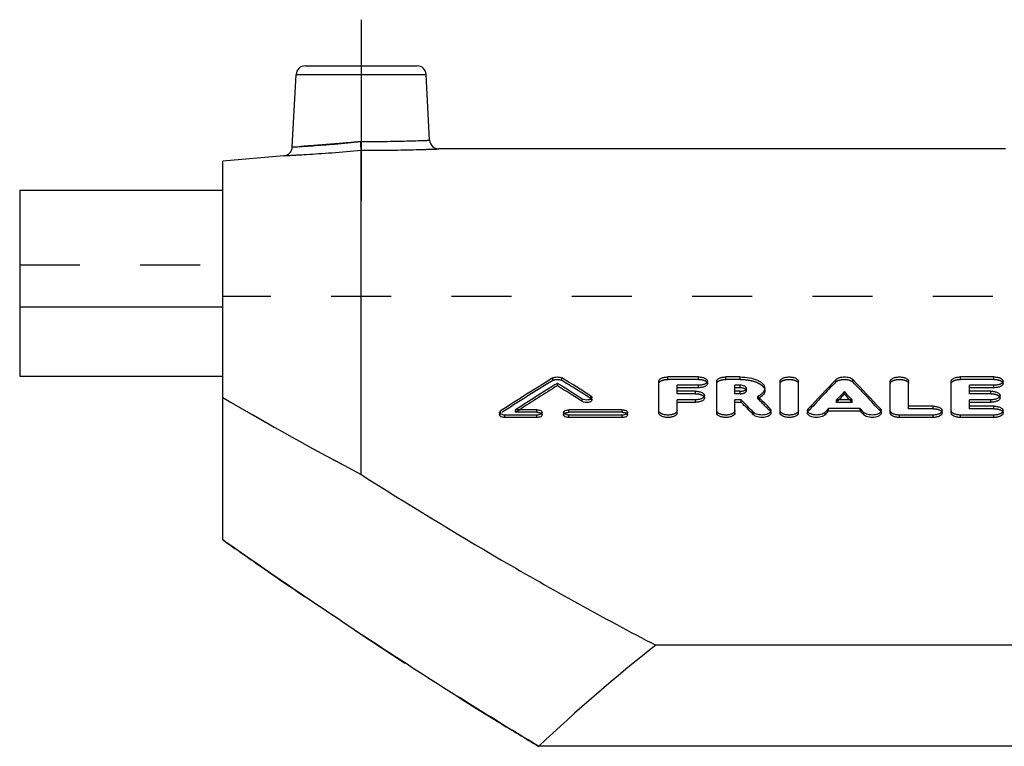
# Model space of a CAD drawing. Header units: millimetres. Extents: x 0 to 1000, y 0 to 1000.
# Tile 2 of 3: x 350 to 456, y 499 to 578. Entities that reach past the tile are written whole.
import ezdxf

# ---------------------------------------------------------------- set-up
doc = ezdxf.new("R2010")
doc.units = ezdxf.units.MM
doc.header["$LTSCALE"] = 65.185185
doc.linetypes.add('CENTER', pattern=[0.6, 0.375, -0.075, 0.075, -0.075])
doc.linetypes.add('HIDDEN', pattern=[0.2, 0.1, -0.1])
for name, color, linetype in [('FASEN', 7, 'CONTINUOUS'), ('KOERPER', 7, 'CONTINUOUS'), ('KONST.EL_MIT_GEO', 7, 'CONTINUOUS')]:
    doc.layers.add(name, color=color, linetype=linetype)

msp = doc.modelspace()

# ---------------------------------------------------------------- linework, layer by layer
at = {"layer": 'FASEN', "color": 7, "linetype": 'Continuous'}
msp.add_line((378.13, 562.77), (371.5, 562.19), dxfattribs=at)
at = {"layer": 'KOERPER', "color": 2, "linetype": 'CENTER'}
msp.add_line((386.5, 577.5), (386.5, 557.89), dxfattribs=at)
at = {"layer": 'KOERPER', "color": 7, "linetype": 'Continuous'}
for p, q in [((456.32, 563.5), (394.92, 563.5)), ((349.5, 546.36), (349.5, 538.87)), ((371.5, 546.36), (349.5, 546.36)), ((349.5, 538.87), (371.5, 538.87))]:
    msp.add_line(p, q, dxfattribs=at)
at = {"layer": 'KOERPER', "color": 8, "linetype": 'HIDDEN'}
msp.add_line((650.5, 547.5), (371.5, 547.5), dxfattribs=at)
at = {"layer": 'KONST.EL_MIT_GEO', "color": 7, "linetype": 'Continuous'}
for p, q in [((380.45, 572.5), (392.55, 572.5)), ((379.04, 563.71), (379.45, 571.55)), ((379.45, 571.55), (393.55, 571.55)), ((393.92, 564.45), (393.55, 571.55)), ((386.5, 528.22), (386.5, 563.35)), ((371.5, 521.15), (371.5, 562.19)), ((349.5, 559.03), (349.5, 546.36)), ((349.5, 559.03), (371.5, 559.03)), ((423.04, 538.8), (419.74, 538.8)), ((427.55, 538.8), (426.01, 538.8)), ((455.06, 538.8), (451.43, 538.8)), ((407.76, 537.84), (407.76, 538.1)), ((418.75, 534.89), (418.75, 538.35)), ((420.73, 537.25), (420.73, 537.9)), ((423.04, 537.9), (420.73, 537.9)), ((423.04, 537.63), (423.04, 537.9)), ((424.03, 538.08), (424.03, 538.35)), ((425.02, 534.89), (425.02, 538.35)), ((427, 537.25), (427, 537.9)), ((427.55, 537.9), (427, 537.9)), ((427.55, 537.63), (427.55, 537.9)), ((431.89, 534.89), (431.89, 538.35)), ((433.87, 534.89), (433.87, 538.35)), ((443.83, 534.89), (443.83, 538.35)), ((445.82, 535.63), (445.82, 538.35)), ((450.44, 534.89), (450.44, 538.35)), ((452.42, 537.25), (452.42, 537.9)), ((455.06, 537.9), (452.42, 537.9)), ((455.06, 537.63), (455.06, 537.9)), ((456.05, 538.08), (456.05, 538.35)), ((423.04, 537.63), (420.73, 537.63)), ((422.71, 537.25), (420.73, 537.25)), ((423.7, 536.52), (423.7, 536.79)), ((427.55, 537.63), (427, 537.63)), ((427.55, 537.25), (427, 537.25)), ((429.61, 536.57), (429.48, 536.71)), ((430.23, 537.31), (430.23, 537.57)), ((438.85, 536.95), (438.85, 537.22)), ((455.06, 537.63), (452.42, 537.63)), ((454.73, 537.25), (452.42, 537.25)), ((455.72, 536.52), (455.72, 536.79)), ((410.46, 536.14), (410.46, 536.41)), ((411.5, 536.3), (411.5, 536.57)), ((420.73, 534.89), (420.73, 536.32)), ((422.71, 536.32), (420.73, 536.32)), ((422.71, 536.05), (420.73, 536.05)), ((422.71, 536.05), (422.71, 536.32)), ((427, 534.89), (427, 536.32)), ((427.68, 536.32), (427, 536.32)), ((427.68, 536.05), (427, 536.05)), ((427.68, 536.05), (427.68, 536.32)), ((429.63, 536.56), (429.61, 536.57)), ((439.7, 536.32), (438.01, 536.32)), ((448.46, 535.63), (445.82, 535.63)), ((452.42, 535.63), (452.42, 536.32)), ((454.73, 536.32), (452.42, 536.32)), ((454.73, 536.05), (452.42, 536.05)), ((455.06, 535.63), (452.42, 535.63)), ((454.73, 536.05), (454.73, 536.32)), ((401.5, 534.95), (401.5, 534.69)), ((402.08, 534.41), (402.08, 534.67)), ((405.54, 534.67), (402.08, 534.67)), ((405.54, 535.23), (403.23, 535.23)), ((405.54, 534.41), (405.54, 534.67)), ((406.12, 534.69), (406.12, 534.95)), ((408.43, 534.95), (408.43, 534.69)), ((414.79, 535.23), (409.01, 535.23)), ((409.01, 534.41), (409.01, 534.67)), ((414.79, 534.67), (409.01, 534.67)), ((414.79, 534.41), (414.79, 534.67)), ((415.37, 534.69), (415.37, 534.95)), ((429.01, 534.69), (429.01, 534.95)), ((430.9, 534.89), (430.9, 535.15)), ((434.86, 535.15), (434.86, 534.89)), ((436.76, 534.7), (436.76, 534.96)), ((437.14, 535.11), (437.14, 535.38)), ((440.57, 535.38), (437.14, 535.38)), ((440.57, 535.11), (437.14, 535.11)), ((440.57, 535.11), (440.57, 535.38)), ((440.95, 534.7), (440.95, 534.96)), ((442.84, 534.89), (442.84, 535.15)), ((444.83, 534.41), (444.83, 534.67)), ((448.46, 534.67), (444.83, 534.67)), ((448.46, 534.41), (448.46, 534.67)), ((449.45, 534.89), (449.45, 535.15)), ((451.43, 534.41), (451.43, 534.67)), ((455.06, 534.67), (451.43, 534.67)), ((455.06, 534.41), (455.06, 534.67)), ((456.05, 534.89), (456.05, 535.15)), ((405.54, 534.41), (402.08, 534.41)), ((414.79, 534.41), (409.01, 534.41)), ((448.46, 534.41), (444.83, 534.41)), ((455.06, 534.41), (451.43, 534.41)), ((603.59, 509.75), (418.41, 509.75)), ((616.25, 498.79), (405.75, 498.79))]:
    msp.add_line(p, q, dxfattribs=at)
at = {"layer": 'KONST.EL_MIT_GEO', "color": 8, "linetype": 'HIDDEN'}
for p, q in [((349.5, 550.95), (371.5, 550.95)), ((419.74, 538.53), (419.74, 538.8)), ((423.04, 538.53), (423.04, 538.8)), ((426.01, 538.53), (426.01, 538.8)), ((427.55, 538.53), (427.55, 538.8)), ((451.43, 538.53), (451.43, 538.8)), ((455.06, 538.53), (455.06, 538.8)), ((407.27, 538.42), (407.27, 538.69)), ((408.25, 538.42), (408.25, 538.69)), ((423.04, 538.53), (419.74, 538.53)), ((427.55, 538.53), (426.01, 538.53)), ((437.95, 538.26), (437.95, 538.53)), ((439.76, 538.26), (439.76, 538.53)), ((455.06, 538.53), (451.43, 538.53)), ((411.39, 536.47), (411.39, 536.73)), ((420.73, 536.98), (420.73, 537.25)), ((422.71, 536.98), (420.73, 536.98)), ((422.71, 536.98), (422.71, 537.25)), ((427, 536.98), (427, 537.25)), ((427.55, 536.98), (427, 536.98)), ((427.55, 536.98), (427.55, 537.25)), ((428.25, 537.31), (428.25, 537.57)), ((429.48, 536.44), (429.48, 536.71)), ((452.42, 536.98), (452.42, 537.25)), ((454.73, 536.98), (452.42, 536.98)), ((454.73, 536.98), (454.73, 537.25)), ((438.01, 536.05), (438.01, 536.32)), ((438.01, 536.05), (438.2, 536.26)), ((439.7, 536.05), (438.01, 536.05)), ((438.2, 536.26), (438.26, 536.32)), ((439.51, 536.26), (439.45, 536.32)), ((439.7, 536.05), (439.51, 536.26)), ((439.7, 536.05), (439.7, 536.32)), ((445.82, 535.36), (445.82, 535.63)), ((448.46, 535.36), (448.46, 535.63)), ((452.42, 535.36), (452.42, 535.63)), ((455.06, 535.36), (455.06, 535.63)), ((401.61, 534.86), (401.61, 535.12)), ((403.23, 534.97), (403.23, 535.23)), ((403.23, 534.97), (403.35, 535.05)), ((405.54, 534.97), (403.23, 534.97)), ((403.35, 535.05), (403.63, 535.23)), ((405.54, 534.97), (405.54, 535.23)), ((409.01, 534.97), (409.01, 535.23)), ((414.79, 534.97), (409.01, 534.97)), ((414.79, 534.97), (414.79, 535.23)), ((430.81, 535.09), (430.81, 535.35)), ((434.95, 535.08), (434.95, 535.35)), ((442.76, 535.08), (442.76, 535.35)), ((448.46, 535.36), (445.82, 535.36)), ((455.06, 535.36), (452.42, 535.36))]:
    msp.add_line(p, q, dxfattribs=at)
at = {"layer": 'KONST.EL_MIT_GEO', "color": 7, "linetype": 'Continuous'}
for centre, radius, start, end in [((380.45, 571.5), 1, 90, 177), ((392.55, 571.5), 1, 3, 90), ((394.92, 564.5), 1, 183, 270.0004), ((378.04, 563.76), 1, 274.9995, 357), ((533.24, 332.8), 241.37, 121.4605, 123.0477), ((535.05, 332.22), 242.06, 121.7284, 122.9984), ((534.66, 332.31), 241.55, 121.6941, 122.8514), ((281.78, 334.32), 239.58, 57.5122, 58.2761), ((281.87, 333.94), 239.63, 57.5458, 58.3092), ((284.07, 335.68), 237.98, 57.6551, 58.547), ((553.14, 427.07), 160.29, 135.9415, 137.506), ((324.57, 427.07), 160.29, 42.494, 44.0585), ((428.1, 537.57), 0.153, 348.7251, 359.96), ((555.07, 427.3), 159.96, 136.5971, 137.0383), ((554.49, 427.45), 159.25, 136.5597, 136.8722), ((322.64, 427.3), 159.96, 42.9617, 43.4029), ((323.22, 427.45), 159.25, 43.1278, 43.4403), ((592.08, 915.41), 438.38, 239.7904, 242.034), ((306.98, 417.2), 169.58, 43.9752, 44.621), ((307.14, 416.95), 169.46, 44.0122, 44.658), ((310.2, 418.22), 168.13, 44.1633, 44.7375), ((428.59, 538.32), 2.08, 300.5906, 301.814), ((560.32, 422.44), 167.12, 137.4861, 137.6788), ((560.15, 422.19), 166.98, 137.4492, 137.642), ((317.38, 422.44), 167.12, 42.3212, 42.5139), ((317.56, 422.19), 166.98, 42.358, 42.5508)]:
    msp.add_arc(centre, radius, start, end, dxfattribs=at)
at = {"layer": 'KONST.EL_MIT_GEO', "color": 8, "linetype": 'HIDDEN'}
for centre, radius, start, end in [((533.14, 332.43), 241.41, 121.4275, 123.0139), ((284.16, 335.3), 238.02, 57.6886, 58.58), ((552.97, 426.81), 160.17, 135.9044, 137.4691), ((324.73, 426.81), 160.17, 42.5309, 44.0956), ((428.1, 537.31), 0.152, 0.0255, 10.5571), ((585.39, 903.4), 424.63, 239.7541, 242.0703), ((428.38, 538.71), 2.52, 295.905, 298.6748), ((310.55, 418.14), 167.75, 44.2001, 44.8467), ((428.52, 538.45), 2.23, 298.6962, 300.5818), ((773.89, 1094.13), 700.16, 234.92064, 235.27368), ((636.16, 884.63), 449.41, 238.508, 239.156)]:
    msp.add_arc(centre, radius, start, end, dxfattribs=at)
at = {"layer": 'KONST.EL_MIT_GEO', "color": 7, "linetype": 'Continuous'}
msp.add_ellipse((511, 322.5), major_axis=(0, 220.66), ratio=0.793084, start_param=0.557504, end_param=0.645292, dxfattribs=at)
for points, knots in [([(386.46, 564.3), (387.41, 564.29), (388.79, 564.31), (390.55, 564.34), (391.67, 564.37), (392.48, 564.39), (393.02, 564.41), (393.33, 564.42), (393.58, 564.43), (393.76, 564.44), (393.86, 564.45), (393.91, 564.45), (393.92, 564.45)], [0, 0, 0, 0, 0.382398, 0.555294, 0.706884, 0.831319, 0.881809, 0.923804, 0.956896, 0.980764, 0.995179, 1, 1, 1, 1]), ([(378.13, 562.77), (378.14, 562.77), (378.2, 562.77), (378.32, 562.78), (378.52, 562.79), (378.79, 562.8), (379.14, 562.82), (379.75, 562.86), (380.66, 562.91), (381.92, 562.99), (383.89, 563.13), (385.43, 563.26), (386.5, 563.35)], [0, 0, 0, 0, 0.004832, 0.019276, 0.043191, 0.076341, 0.118398, 0.168945, 0.293453, 0.445011, 0.617771, 1, 1, 1, 1]), ([(379.04, 563.71), (379.09, 563.71), (379.28, 563.72), (379.69, 563.75), (380.37, 563.79), (381.71, 563.88), (383.77, 564.04), (385.52, 564.2), (386.46, 564.3)], [0, 0, 0, 0, 0.019231, 0.076184, 0.168666, 0.29311, 0.61758, 1, 1, 1, 1]), ([(386.5, 563.35), (386.5, 563.44), (386.48, 563.76), (386.47, 564.08), (386.46, 564.3)], [0, 0, 0, 0, 0.302738, 1, 1, 1, 1]), ([(386.5, 563.35), (387.57, 563.35), (389.13, 563.36), (391.11, 563.39), (392.37, 563.42), (393.29, 563.45), (393.9, 563.47), (394.25, 563.48), (394.53, 563.49), (394.73, 563.49), (394.85, 563.5), (394.91, 563.5), (394.92, 563.5)], [0, 0, 0, 0, 0.382082, 0.554854, 0.706436, 0.830974, 0.88154, 0.923615, 0.956781, 0.980711, 0.995165, 1, 1, 1, 1]), ([(407.27, 538.69), (407.33, 538.73), (407.5, 538.78), (407.76, 538.81), (408.02, 538.78), (408.18, 538.73), (408.25, 538.69)], [0, 0, 0, 0, 0.227699, 0.500009, 0.77231, 1, 1, 1, 1]), ([(418.75, 538.35), (418.75, 538.41), (418.8, 538.51), (418.92, 538.61), (419.09, 538.7), (419.37, 538.78), (419.61, 538.8), (419.74, 538.8)], [0, 0, 0, 0, 0.161433, 0.264408, 0.385098, 0.673183, 1, 1, 1, 1]), ([(423.04, 538.8), (423.16, 538.8), (423.35, 538.78), (423.59, 538.73), (423.82, 538.65), (424.03, 538.49), (424.03, 538.35)], [0, 0, 0, 0, 0.331808, 0.485294, 0.624794, 1, 1, 1, 1]), ([(425.02, 538.35), (425.02, 538.41), (425.07, 538.51), (425.19, 538.61), (425.37, 538.7), (425.64, 538.78), (425.88, 538.8), (426.01, 538.8)], [0, 0, 0, 0, 0.161433, 0.264408, 0.385098, 0.673183, 1, 1, 1, 1]), ([(427.55, 538.8), (427.89, 538.8), (428.54, 538.74), (429.29, 538.53), (429.77, 538.28), (430.03, 538.07), (430.19, 537.83), (430.23, 537.65), (430.23, 537.57)], [0, 0, 0, 0, 0.325203, 0.611952, 0.732196, 0.834979, 0.922231, 1, 1, 1, 1]), ([(431.89, 538.35), (431.89, 538.49), (432.1, 538.65), (432.33, 538.73), (432.57, 538.78), (432.88, 538.81), (433.19, 538.78), (433.43, 538.73), (433.66, 538.65), (433.87, 538.49), (433.87, 538.35)], [0, 0, 0, 0, 0.187511, 0.257254, 0.334048, 0.499985, 0.665941, 0.742729, 0.812487, 1, 1, 1, 1]), ([(437.95, 538.53), (437.99, 538.58), (438.11, 538.66), (438.41, 538.77), (438.85, 538.82), (439.3, 538.77), (439.6, 538.66), (439.72, 538.58), (439.76, 538.53)], [0, 0, 0, 0, 0.096955, 0.216478, 0.499987, 0.783512, 0.903041, 1, 1, 1, 1]), ([(443.83, 538.35), (443.83, 538.49), (444.04, 538.65), (444.28, 538.73), (444.51, 538.78), (444.83, 538.81), (445.14, 538.78), (445.37, 538.73), (445.61, 538.65), (445.82, 538.49), (445.82, 538.35)], [0, 0, 0, 0, 0.187511, 0.257254, 0.334048, 0.499985, 0.665941, 0.742729, 0.812487, 1, 1, 1, 1]), ([(450.44, 538.35), (450.44, 538.41), (450.49, 538.51), (450.61, 538.61), (450.78, 538.7), (451.06, 538.78), (451.3, 538.8), (451.43, 538.8)], [0, 0, 0, 0, 0.161433, 0.264408, 0.385098, 0.673183, 1, 1, 1, 1]), ([(455.06, 538.8), (455.19, 538.8), (455.37, 538.78), (455.61, 538.73), (455.84, 538.65), (456.05, 538.49), (456.05, 538.35)], [0, 0, 0, 0, 0.331808, 0.485294, 0.624794, 1, 1, 1, 1]), ([(424.03, 538.35), (424.03, 538.21), (423.82, 538.05), (423.59, 537.97), (423.35, 537.91), (423.16, 537.9), (423.04, 537.9)], [0, 0, 0, 0, 0.375565, 0.515079, 0.668522, 1, 1, 1, 1]), ([(424.03, 538.08), (424.03, 538.02), (423.97, 537.92), (423.86, 537.82), (423.73, 537.76), (423.59, 537.7), (423.35, 537.65), (423.17, 537.63), (423.04, 537.63)], [0, 0, 0, 0, 0.16159, 0.26591, 0.38596, 0.52068, 0.671039, 1, 1, 1, 1]), ([(428.25, 537.57), (428.25, 537.68), (428.06, 537.81), (427.81, 537.88), (427.64, 537.9), (427.55, 537.9)], [0, 0, 0, 0, 0.377032, 0.669067, 1, 1, 1, 1]), ([(456.05, 538.35), (456.05, 538.21), (455.84, 538.05), (455.61, 537.97), (455.37, 537.91), (455.19, 537.9), (455.06, 537.9)], [0, 0, 0, 0, 0.375565, 0.515079, 0.668522, 1, 1, 1, 1]), ([(456.05, 538.08), (456.05, 538.02), (456, 537.92), (455.88, 537.82), (455.76, 537.76), (455.61, 537.7), (455.38, 537.65), (455.19, 537.63), (455.06, 537.63)], [0, 0, 0, 0, 0.16159, 0.26591, 0.38596, 0.52068, 0.671039, 1, 1, 1, 1]), ([(411.39, 536.73), (411.41, 536.72), (411.46, 536.68), (411.5, 536.62), (411.5, 536.57)], [0, 0, 0, 0, 0.301879, 1, 1, 1, 1]), ([(422.71, 537.25), (422.83, 537.25), (423.07, 537.23), (423.35, 537.15), (423.53, 537.05), (423.64, 536.95), (423.7, 536.85), (423.7, 536.79)], [0, 0, 0, 0, 0.324636, 0.611451, 0.732201, 0.835742, 1, 1, 1, 1]), ([(423.7, 536.79), (423.7, 536.72), (423.65, 536.62), (423.53, 536.52), (423.35, 536.42), (423.07, 536.34), (422.83, 536.32), (422.71, 536.32)], [0, 0, 0, 0, 0.164361, 0.268055, 0.388885, 0.675672, 1, 1, 1, 1]), ([(428.05, 537.53), (428.01, 537.55), (427.85, 537.61), (427.68, 537.63), (427.55, 537.63)], [0, 0, 0, 0, 0.220144, 1, 1, 1, 1]), ([(427.55, 537.25), (427.59, 537.25), (427.76, 537.26), (427.93, 537.29), (428.04, 537.34)], [0, 0, 0, 0, 0.269948, 1, 1, 1, 1]), ([(428.04, 537.34), (428.07, 537.35), (428.15, 537.4), (428.23, 537.48), (428.25, 537.54)], [0, 0, 0, 0, 0.308794, 1, 1, 1, 1]), ([(428.19, 537.44), (428.18, 537.45), (428.14, 537.49), (428.09, 537.52), (428.05, 537.53)], [0, 0, 0, 0, 0.225003, 1, 1, 1, 1]), ([(430.23, 537.57), (430.23, 537.49), (430.19, 537.32), (430.04, 537.09), (429.79, 536.87), (429.59, 536.76), (429.48, 536.71)], [0, 0, 0, 0, 0.201081, 0.426806, 0.691571, 1, 1, 1, 1]), ([(430.23, 537.31), (430.23, 537.24), (430.21, 537.1), (430.09, 536.9), (429.92, 536.71), (429.77, 536.61), (429.69, 536.56)], [0, 0, 0, 0, 0.209591, 0.437539, 0.700124, 1, 1, 1, 1]), ([(454.73, 537.25), (454.86, 537.25), (455.1, 537.23), (455.38, 537.15), (455.55, 537.05), (455.67, 536.95), (455.72, 536.85), (455.72, 536.79)], [0, 0, 0, 0, 0.324636, 0.611451, 0.732201, 0.835742, 1, 1, 1, 1]), ([(455.72, 536.79), (455.72, 536.72), (455.67, 536.62), (455.55, 536.52), (455.38, 536.42), (455.1, 536.34), (454.86, 536.32), (454.73, 536.32)], [0, 0, 0, 0, 0.164361, 0.268055, 0.388885, 0.675672, 1, 1, 1, 1]), ([(411.5, 536.57), (411.5, 536.5), (411.41, 536.41), (411.26, 536.34), (411.05, 536.29), (410.77, 536.29), (410.55, 536.35), (410.46, 536.41)], [0, 0, 0, 0, 0.166679, 0.287791, 0.429875, 0.73669, 1, 1, 1, 1]), ([(411.5, 536.3), (411.5, 536.24), (411.41, 536.14), (411.26, 536.08), (411.05, 536.03), (410.77, 536.03), (410.55, 536.09), (410.46, 536.14)], [0, 0, 0, 0, 0.167883, 0.287129, 0.428229, 0.734976, 1, 1, 1, 1]), ([(423.7, 536.52), (423.7, 536.46), (423.65, 536.35), (423.53, 536.25), (423.35, 536.16), (423.08, 536.08), (422.84, 536.05), (422.71, 536.05)], [0, 0, 0, 0, 0.164395, 0.269308, 0.389417, 0.672934, 1, 1, 1, 1]), ([(448.46, 535.63), (448.58, 535.63), (448.82, 535.61), (449.1, 535.53), (449.28, 535.42), (449.4, 535.32), (449.45, 535.22), (449.45, 535.15)], [0, 0, 0, 0, 0.322564, 0.608235, 0.728973, 0.833065, 1, 1, 1, 1]), ([(455.72, 536.52), (455.72, 536.46), (455.67, 536.35), (455.55, 536.25), (455.38, 536.16), (455.1, 536.08), (454.86, 536.05), (454.73, 536.05)], [0, 0, 0, 0, 0.164395, 0.269308, 0.389417, 0.672934, 1, 1, 1, 1]), ([(455.06, 535.63), (455.19, 535.63), (455.43, 535.61), (455.71, 535.53), (455.88, 535.42), (456, 535.32), (456.05, 535.22), (456.05, 535.15)], [0, 0, 0, 0, 0.322564, 0.608235, 0.728973, 0.833065, 1, 1, 1, 1]), ([(401.5, 534.95), (401.5, 534.97), (401.51, 535.04), (401.57, 535.09), (401.61, 535.12)], [0, 0, 0, 0, 0.217359, 1, 1, 1, 1]), ([(402.08, 534.67), (402, 534.67), (401.86, 534.69), (401.65, 534.75), (401.5, 534.87), (401.5, 534.95)], [0, 0, 0, 0, 0.327247, 0.617215, 1, 1, 1, 1]), ([(402.08, 534.41), (402, 534.41), (401.86, 534.43), (401.65, 534.48), (401.5, 534.6), (401.5, 534.69)], [0, 0, 0, 0, 0.329477, 0.615201, 1, 1, 1, 1]), ([(405.54, 535.23), (405.62, 535.23), (405.76, 535.22), (405.97, 535.16), (406.12, 535.04), (406.12, 534.95)], [0, 0, 0, 0, 0.327434, 0.617418, 1, 1, 1, 1]), ([(406.12, 534.95), (406.12, 534.87), (405.97, 534.75), (405.76, 534.69), (405.62, 534.67), (405.54, 534.67)], [0, 0, 0, 0, 0.382936, 0.672839, 1, 1, 1, 1]), ([(406.12, 534.69), (406.12, 534.6), (405.97, 534.48), (405.76, 534.43), (405.62, 534.41), (405.54, 534.41)], [0, 0, 0, 0, 0.384124, 0.668508, 1, 1, 1, 1]), ([(408.43, 534.95), (408.43, 535.04), (408.59, 535.16), (408.8, 535.22), (408.94, 535.23), (409.01, 535.23)], [0, 0, 0, 0, 0.382588, 0.67256, 1, 1, 1, 1]), ([(409.01, 534.67), (408.94, 534.67), (408.8, 534.69), (408.59, 534.75), (408.43, 534.87), (408.43, 534.95)], [0, 0, 0, 0, 0.327154, 0.617071, 1, 1, 1, 1]), ([(409.01, 534.41), (408.94, 534.41), (408.8, 534.43), (408.59, 534.48), (408.43, 534.6), (408.43, 534.69)], [0, 0, 0, 0, 0.329184, 0.615483, 1, 1, 1, 1]), ([(414.79, 535.23), (414.86, 535.23), (415.01, 535.22), (415.22, 535.16), (415.37, 535.04), (415.37, 534.95)], [0, 0, 0, 0, 0.327434, 0.617418, 1, 1, 1, 1]), ([(415.37, 534.95), (415.37, 534.87), (415.22, 534.75), (415.01, 534.69), (414.86, 534.67), (414.79, 534.67)], [0, 0, 0, 0, 0.382936, 0.672839, 1, 1, 1, 1]), ([(415.37, 534.69), (415.37, 534.6), (415.22, 534.48), (415.01, 534.43), (414.87, 534.41), (414.79, 534.41)], [0, 0, 0, 0, 0.384124, 0.668508, 1, 1, 1, 1]), ([(420.73, 535.15), (420.73, 535.09), (420.65, 534.94), (420.42, 534.79), (420.1, 534.7), (419.74, 534.66), (419.37, 534.7), (419.05, 534.79), (418.82, 534.94), (418.74, 535.09), (418.75, 535.15)], [0, 0, 0, 0, 0.083658, 0.195769, 0.338739, 0.499996, 0.661256, 0.804225, 0.916342, 1, 1, 1, 1]), ([(420.73, 534.89), (420.73, 534.82), (420.65, 534.67), (420.42, 534.53), (420.1, 534.43), (419.74, 534.4), (419.37, 534.43), (419.05, 534.53), (418.82, 534.67), (418.75, 534.82), (418.75, 534.89)], [0, 0, 0, 0, 0.084877, 0.195462, 0.340041, 0.499907, 0.661139, 0.804367, 0.915574, 1, 1, 1, 1]), ([(427, 535.15), (427, 535.09), (426.92, 534.94), (426.69, 534.79), (426.38, 534.7), (426.01, 534.66), (425.64, 534.7), (425.33, 534.79), (425.1, 534.94), (425.02, 535.09), (425.02, 535.15)], [0, 0, 0, 0, 0.083658, 0.195769, 0.338739, 0.499996, 0.661256, 0.804225, 0.916342, 1, 1, 1, 1]), ([(427, 534.89), (427, 534.82), (426.92, 534.67), (426.69, 534.53), (426.38, 534.43), (426.01, 534.4), (425.64, 534.43), (425.33, 534.53), (425.1, 534.67), (425.02, 534.82), (425.02, 534.89)], [0, 0, 0, 0, 0.084877, 0.195462, 0.340041, 0.499907, 0.661139, 0.804367, 0.915574, 1, 1, 1, 1]), ([(430.9, 535.15), (430.9, 535.1), (430.85, 534.97), (430.67, 534.83), (430.42, 534.73), (430.12, 534.68), (429.79, 534.67), (429.48, 534.71), (429.21, 534.8), (429.07, 534.9), (429.01, 534.95)], [0, 0, 0, 0, 0.078471, 0.178718, 0.30548, 0.452405, 0.607905, 0.75859, 0.892033, 1, 1, 1, 1]), ([(430.9, 534.89), (430.9, 534.83), (430.85, 534.71), (430.67, 534.57), (430.42, 534.47), (430.12, 534.41), (429.8, 534.41), (429.48, 534.45), (429.22, 534.54), (429.07, 534.63), (429.01, 534.69)], [0, 0, 0, 0, 0.077076, 0.178213, 0.304974, 0.450393, 0.607859, 0.757359, 0.890859, 1, 1, 1, 1]), ([(430.81, 535.35), (430.82, 535.34), (430.87, 535.28), (430.9, 535.21), (430.9, 535.15)], [0, 0, 0, 0, 0.279321, 1, 1, 1, 1]), ([(433.87, 535.15), (433.87, 535.09), (433.8, 534.94), (433.56, 534.79), (433.25, 534.7), (432.88, 534.66), (432.51, 534.7), (432.2, 534.79), (431.97, 534.94), (431.89, 535.09), (431.89, 535.15)], [0, 0, 0, 0, 0.083658, 0.195769, 0.338739, 0.499996, 0.661256, 0.804225, 0.916342, 1, 1, 1, 1]), ([(433.87, 534.89), (433.87, 534.82), (433.79, 534.67), (433.56, 534.53), (433.25, 534.43), (432.88, 534.4), (432.51, 534.43), (432.2, 534.53), (431.97, 534.67), (431.89, 534.82), (431.89, 534.89)], [0, 0, 0, 0, 0.084877, 0.195462, 0.340041, 0.499907, 0.661139, 0.804367, 0.915574, 1, 1, 1, 1]), ([(434.86, 535.15), (434.86, 535.17), (434.87, 535.24), (434.91, 535.31), (434.95, 535.35)], [0, 0, 0, 0, 0.23366, 1, 1, 1, 1]), ([(436.76, 534.96), (436.71, 534.9), (436.56, 534.81), (436.3, 534.72), (435.98, 534.67), (435.65, 534.67), (435.35, 534.73), (435.1, 534.83), (434.92, 534.97), (434.86, 535.1), (434.86, 535.15)], [0, 0, 0, 0, 0.106547, 0.239093, 0.389584, 0.545473, 0.693108, 0.820601, 0.921335, 1, 1, 1, 1]), ([(436.76, 534.7), (436.71, 534.64), (436.56, 534.54), (436.29, 534.45), (435.98, 534.41), (435.65, 534.41), (435.35, 534.47), (435.1, 534.57), (434.92, 534.71), (434.86, 534.83), (434.86, 534.89)], [0, 0, 0, 0, 0.108392, 0.239691, 0.390585, 0.547589, 0.693178, 0.821764, 0.922095, 1, 1, 1, 1]), ([(442.84, 535.15), (442.84, 535.1), (442.79, 534.97), (442.61, 534.83), (442.36, 534.73), (442.05, 534.67), (441.72, 534.67), (441.41, 534.72), (441.15, 534.81), (441, 534.9), (440.95, 534.96)], [0, 0, 0, 0, 0.078664, 0.179404, 0.306896, 0.454532, 0.610421, 0.76091, 0.893455, 1, 1, 1, 1]), ([(442.84, 534.89), (442.84, 534.83), (442.79, 534.71), (442.61, 534.57), (442.36, 534.47), (442.05, 534.41), (441.73, 534.41), (441.41, 534.45), (441.15, 534.54), (441, 534.64), (440.95, 534.7)], [0, 0, 0, 0, 0.077327, 0.178822, 0.306491, 0.452521, 0.610347, 0.759741, 0.892289, 1, 1, 1, 1]), ([(442.76, 535.35), (442.77, 535.33), (442.82, 535.28), (442.84, 535.2), (442.84, 535.15)], [0, 0, 0, 0, 0.27699, 1, 1, 1, 1]), ([(444.83, 534.67), (444.7, 534.67), (444.46, 534.7), (444.14, 534.79), (443.91, 534.94), (443.83, 535.09), (443.83, 535.15)], [0, 0, 0, 0, 0.32253, 0.608445, 0.832691, 1, 1, 1, 1]), ([(444.83, 534.41), (444.7, 534.41), (444.46, 534.43), (444.14, 534.53), (443.91, 534.67), (443.83, 534.82), (443.83, 534.89)], [0, 0, 0, 0, 0.32276, 0.609029, 0.832594, 1, 1, 1, 1]), ([(449.45, 535.15), (449.45, 535.09), (449.37, 534.94), (449.14, 534.79), (448.83, 534.7), (448.58, 534.67), (448.46, 534.67)], [0, 0, 0, 0, 0.167315, 0.391591, 0.677508, 1, 1, 1, 1]), ([(449.45, 534.89), (449.45, 534.82), (449.37, 534.67), (449.14, 534.53), (448.83, 534.43), (448.59, 534.41), (448.46, 534.41)], [0, 0, 0, 0, 0.167283, 0.392009, 0.675127, 1, 1, 1, 1]), ([(451.43, 534.67), (451.3, 534.67), (451.06, 534.7), (450.75, 534.79), (450.51, 534.94), (450.44, 535.09), (450.44, 535.15)], [0, 0, 0, 0, 0.32253, 0.608445, 0.832691, 1, 1, 1, 1]), ([(451.43, 534.41), (451.3, 534.41), (451.06, 534.43), (450.75, 534.53), (450.51, 534.67), (450.44, 534.82), (450.44, 534.89)], [0, 0, 0, 0, 0.32276, 0.609029, 0.832594, 1, 1, 1, 1]), ([(456.05, 535.15), (456.05, 535.09), (455.98, 534.94), (455.74, 534.79), (455.43, 534.7), (455.19, 534.67), (455.06, 534.67)], [0, 0, 0, 0, 0.167315, 0.391591, 0.677508, 1, 1, 1, 1]), ([(456.05, 534.89), (456.05, 534.82), (455.98, 534.67), (455.74, 534.53), (455.43, 534.43), (455.19, 534.41), (455.06, 534.41)], [0, 0, 0, 0, 0.167283, 0.392009, 0.675127, 1, 1, 1, 1]), ([(386.5, 528.22), (391.51, 525.05), (402.01, 518.64), (412.77, 512.68), (418.41, 509.75)], [0, 0, 0, 0, 0.482548, 1, 1, 1, 1]), ([(405.75, 498.79), (399.59, 502.47), (388.05, 509.75), (376.79, 517.43), (371.5, 521.15)], [0, 0, 0, 0, 0.526077, 1, 1, 1, 1])]:
    msp.add_open_spline(points, degree=3, knots=knots, dxfattribs=at)
at = {"layer": 'KONST.EL_MIT_GEO', "color": 8, "linetype": 'HIDDEN'}
for points, knots in [([(386.46, 564.3), (385.52, 564.2), (383.77, 564.04), (381.48, 563.87), (379.95, 563.76), (379.23, 563.72), (379.04, 563.71)], [0, 0, 0, 0, 0.382421, 0.706891, 0.923817, 1, 1, 1, 1]), ([(386.5, 563.35), (386.5, 563.44), (386.48, 563.76), (386.47, 564.08), (386.46, 564.3)], [0, 0, 0, 0, 0.302739, 1, 1, 1, 1]), ([(407.27, 538.42), (407.33, 538.46), (407.5, 538.52), (407.76, 538.54), (408.02, 538.52), (408.18, 538.46), (408.25, 538.42)], [0, 0, 0, 0, 0.227133, 0.49951, 0.77066, 1, 1, 1, 1]), ([(418.75, 538.08), (418.75, 538.15), (418.8, 538.25), (418.92, 538.34), (419.04, 538.41), (419.19, 538.46), (419.42, 538.52), (419.61, 538.53), (419.74, 538.53)], [0, 0, 0, 0, 0.161576, 0.264339, 0.385777, 0.523151, 0.673406, 1, 1, 1, 1]), ([(423.04, 538.53), (423.17, 538.53), (423.35, 538.52), (423.59, 538.46), (423.82, 538.38), (424.03, 538.23), (424.03, 538.08)], [0, 0, 0, 0, 0.335927, 0.487294, 0.624301, 1, 1, 1, 1]), ([(425.02, 538.08), (425.02, 538.15), (425.07, 538.25), (425.19, 538.34), (425.31, 538.41), (425.46, 538.46), (425.7, 538.52), (425.88, 538.53), (426.01, 538.53)], [0, 0, 0, 0, 0.161576, 0.264339, 0.385777, 0.523151, 0.673406, 1, 1, 1, 1]), ([(427.55, 538.53), (427.89, 538.53), (428.54, 538.48), (429.29, 538.27), (429.77, 538.01), (430.03, 537.8), (430.19, 537.57), (430.23, 537.39), (430.23, 537.31)], [0, 0, 0, 0, 0.325554, 0.611067, 0.732253, 0.834521, 0.921588, 1, 1, 1, 1]), ([(431.89, 538.08), (431.89, 538.23), (432.1, 538.38), (432.33, 538.46), (432.57, 538.52), (432.88, 538.54), (433.19, 538.52), (433.43, 538.46), (433.66, 538.38), (433.87, 538.23), (433.87, 538.08)], [0, 0, 0, 0, 0.187317, 0.257383, 0.335387, 0.499716, 0.665708, 0.743283, 0.812535, 1, 1, 1, 1]), ([(437.95, 538.26), (437.99, 538.31), (438.11, 538.39), (438.41, 538.5), (438.85, 538.55), (439.3, 538.5), (439.6, 538.39), (439.72, 538.31), (439.76, 538.26)], [0, 0, 0, 0, 0.098589, 0.217984, 0.500801, 0.781945, 0.902306, 1, 1, 1, 1]), ([(443.83, 538.08), (443.83, 538.23), (444.04, 538.38), (444.28, 538.46), (444.51, 538.52), (444.83, 538.54), (445.14, 538.52), (445.37, 538.46), (445.61, 538.38), (445.82, 538.23), (445.82, 538.08)], [0, 0, 0, 0, 0.187317, 0.257383, 0.335387, 0.499716, 0.665708, 0.743283, 0.812535, 1, 1, 1, 1]), ([(450.44, 538.08), (450.44, 538.15), (450.49, 538.25), (450.61, 538.34), (450.73, 538.41), (450.88, 538.46), (451.12, 538.52), (451.3, 538.53), (451.43, 538.53)], [0, 0, 0, 0, 0.161576, 0.264339, 0.385777, 0.523151, 0.673406, 1, 1, 1, 1]), ([(455.06, 538.53), (455.19, 538.53), (455.38, 538.52), (455.61, 538.46), (455.84, 538.38), (456.05, 538.23), (456.05, 538.08)], [0, 0, 0, 0, 0.335927, 0.487294, 0.624301, 1, 1, 1, 1]), ([(422.71, 536.98), (422.84, 536.98), (423.08, 536.96), (423.35, 536.88), (423.53, 536.78), (423.65, 536.69), (423.7, 536.58), (423.7, 536.52)], [0, 0, 0, 0, 0.328696, 0.610957, 0.732373, 0.837415, 1, 1, 1, 1]), ([(427.55, 536.98), (427.64, 536.98), (427.81, 537), (428.06, 537.07), (428.25, 537.2), (428.25, 537.31)], [0, 0, 0, 0, 0.334415, 0.621584, 1, 1, 1, 1]), ([(428.25, 537.33), (428.25, 537.34), (428.23, 537.38), (428.21, 537.42), (428.19, 537.44)], [0, 0, 0, 0, 0.227512, 1, 1, 1, 1]), ([(454.73, 536.98), (454.86, 536.98), (455.1, 536.96), (455.38, 536.88), (455.55, 536.78), (455.67, 536.69), (455.72, 536.58), (455.72, 536.52)], [0, 0, 0, 0, 0.328696, 0.610957, 0.732373, 0.837415, 1, 1, 1, 1]), ([(411.39, 536.47), (411.41, 536.45), (411.46, 536.42), (411.5, 536.35), (411.5, 536.3)], [0, 0, 0, 0, 0.310031, 1, 1, 1, 1]), ([(401.5, 534.69), (401.5, 534.71), (401.51, 534.78), (401.57, 534.83), (401.61, 534.86)], [0, 0, 0, 0, 0.2114, 1, 1, 1, 1]), ([(405.54, 534.97), (405.62, 534.97), (405.76, 534.96), (405.97, 534.9), (406.12, 534.78), (406.12, 534.69)], [0, 0, 0, 0, 0.329464, 0.615831, 1, 1, 1, 1]), ([(408.43, 534.69), (408.43, 534.78), (408.59, 534.9), (408.8, 534.95), (408.94, 534.97), (409.01, 534.97)], [0, 0, 0, 0, 0.383776, 0.668226, 1, 1, 1, 1]), ([(414.79, 534.97), (414.86, 534.97), (415.01, 534.96), (415.22, 534.9), (415.37, 534.78), (415.37, 534.69)], [0, 0, 0, 0, 0.329464, 0.615831, 1, 1, 1, 1]), ([(430.81, 535.09), (430.82, 535.08), (430.87, 535.02), (430.9, 534.94), (430.9, 534.89)], [0, 0, 0, 0, 0.282699, 1, 1, 1, 1]), ([(434.86, 534.89), (434.86, 534.91), (434.87, 534.98), (434.91, 535.04), (434.95, 535.08)], [0, 0, 0, 0, 0.234838, 1, 1, 1, 1]), ([(442.76, 535.08), (442.77, 535.07), (442.82, 535.01), (442.84, 534.94), (442.84, 534.89)], [0, 0, 0, 0, 0.28039, 1, 1, 1, 1]), ([(448.46, 535.36), (448.59, 535.36), (448.83, 535.34), (449.14, 535.25), (449.37, 535.11), (449.45, 534.96), (449.45, 534.89)], [0, 0, 0, 0, 0.326881, 0.608256, 0.834479, 1, 1, 1, 1]), ([(455.06, 535.36), (455.19, 535.36), (455.43, 535.34), (455.75, 535.25), (455.98, 535.11), (456.05, 534.96), (456.05, 534.89)], [0, 0, 0, 0, 0.326881, 0.608256, 0.834479, 1, 1, 1, 1]), ([(375.04, 518.68), (377.06, 517.27), (385.73, 511.34), (394.54, 505.62), (401.4, 501.42)], [0, 0, 0, 0, 0.234585, 1, 1, 1, 1])]:
    msp.add_open_spline(points, degree=3, knots=knots, dxfattribs=at)

doc.saveas('drawing.dxf')
